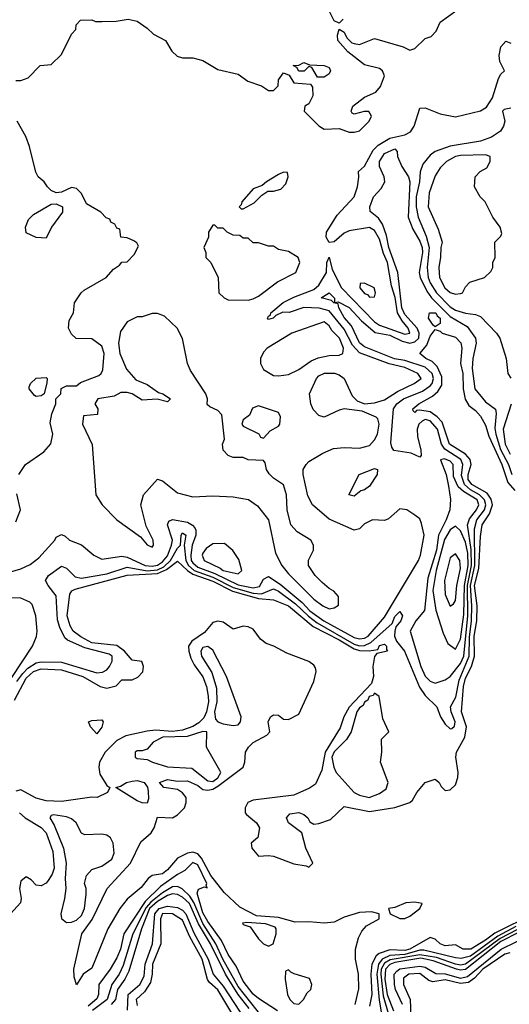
# Model space of a CAD drawing. Header units: inches. Extents: x 2380249 to 2585472, y 382747 to 546448.
# Tile 211 of 256: x 2471585 to 2473524, y 501011 to 504912. Entities that reach past the tile are written whole.
import ezdxf

# ---------------------------------------------------------------- set-up
doc = ezdxf.new("R2010")
doc.units = ezdxf.units.IN
doc.header["$MEASUREMENT"] = 0
doc.layers.add('C4570', color=7, linetype='Continuous')

msp = doc.modelspace()

# ---------------------------------------------------------------- linework, layer by layer
at = {"layer": 'C4570', "color": 4}
for points, elevation in [([(2471570, 504671.3), (2471590, 504671.3), (2471619, 504681), (2471666, 504730), (2471710, 504734), (2471750, 504774), (2471790, 504854), (2471807.3, 504872.7), (2471808.4, 504891.6), (2471826, 504910), (2471870, 504912), (2471885.4, 504905.4), (2471910, 504904.7), (2471966.4, 504906.4), (2472014.4, 504914.4), (2472050, 504906), (2472090, 504878), (2472114.4, 504854.4), (2472162, 504830), (2472187.5, 504787.5), (2472207.9, 504767.9), (2472230, 504760.7), (2472270, 504760.7), (2472310, 504750.7), (2472370, 504714), (2472450, 504696), (2472488.5, 504668.5), (2472542, 504650), (2472570, 504631.3), (2472590, 504632), (2472608, 504650), (2472610, 504674), (2472630, 504702), (2472652, 504692), (2472670, 504662), (2472736, 504656), (2472744.7, 504644.7), (2472746, 504610), (2472730, 504578), (2472714, 504570), (2472712, 504550), (2472770, 504491.3), (2472790, 504478), (2472850, 504481), (2472890, 504466), (2472910, 504466), (2472930, 504472), (2472968.7, 504510), (2472978, 504530), (2472968, 504548), (2472948.4, 504548.4), (2472910, 504538), (2472902, 504542), (2472898, 504550), (2472904, 504570), (2472950, 504604.7), (2472994.6, 504625.4), (2473013.2, 504646.8), (2473029, 504690), (2473022, 504710), (2473010, 504719), (2472950, 504733.2), (2472884.1, 504784.1), (2472845.2, 504830), (2472844, 504850), (2472850, 504874), (2472870, 504862), (2472880.7, 504840.7), (2472900.5, 504820.5), (2472910, 504817.3), (2472930, 504814), (2472990, 504838), (2473103.8, 504803.8), (2473130, 504791), (2473150, 504798), (2473190, 504838), (2473214, 504846), (2473233.6, 504866.4), (2473250, 504902), (2473315.3, 504950)], 36), ([(2472865.4, 504914.6), (2472850, 504898), (2472830, 504908), (2472809.2, 504949.2)], 36), ([(2471499, 502710), (2471590, 502736.4), (2471626.3, 502753.7), (2471660.7, 502779.3), (2471724, 502850), (2471730, 502862), (2471750, 502872), (2471765.4, 502865.4), (2471782, 502850), (2471830, 502831), (2471878, 502790), (2471910, 502774.8), (2471990, 502786.7), (2472010, 502783.1), (2472082.4, 502750), (2472110, 502746.8), (2472130, 502750.2), (2472150, 502763.5), (2472170, 502788.3), (2472186.6, 502830), (2472189.8, 502850), (2472169.8, 502910), (2472175.4, 502924.6), (2472190, 502931.7), (2472250, 502921.2), (2472269.4, 502909.4), (2472278.4, 502898.4), (2472282.6, 502890), (2472282.2, 502870), (2472267.7, 502830), (2472262, 502790), (2472264.2, 502770), (2472270, 502759.7), (2472290, 502742.7), (2472358.3, 502718.3), (2472450, 502672.8), (2472510, 502660.9), (2472534.1, 502665.9), (2472550, 502694.8), (2472570, 502705.3), (2472616.2, 502676.2), (2472702.8, 502602.8), (2472734, 502570), (2472789.2, 502530), (2472910, 502464), (2472930, 502459.2), (2472950, 502462.2), (2472964.2, 502470), (2473030, 502545.3), (2473163.5, 502770), (2473172.4, 502790), (2473186, 502870), (2473175.8, 502915.8), (2473170, 502934), (2473150, 502949), (2473118, 502970), (2473090, 502974), (2473045.4, 502934.6), (2473030, 502928), (2472982, 502930), (2472950, 502914), (2472930, 502895.3), (2472910, 502889), (2472810, 502933.3), (2472744.5, 502990), (2472726, 503026), (2472708, 503110), (2472707.8, 503130), (2472718.7, 503150), (2472730, 503161.3), (2472785.3, 503194.7), (2472827.2, 503212.7), (2472870, 503217.4), (2472930, 503214.4), (2472970, 503224.9), (2472990, 503247.3), (2473001.3, 503270), (2473007.8, 503310), (2473002.9, 503330), (2472996.6, 503336.6), (2472940.9, 503360.9), (2472870, 503369.6), (2472850, 503365.6), (2472790, 503337.2), (2472770, 503344), (2472747.5, 503367.5), (2472737.2, 503390), (2472732.7, 503430), (2472759.7, 503490), (2472770, 503501.3), (2472792, 503512), (2472831.8, 503511.8), (2472850, 503505.5), (2472870, 503490.5), (2472902, 503422), (2472921.7, 503401.7), (2472950, 503390.4), (2472990, 503394.6), (2473030, 503406.3), (2473081.1, 503438.9), (2473146.6, 503470), (2473174, 503490), (2473160.9, 503510), (2473110, 503534.1), (2473048.5, 503548.5), (2472930, 503591.6), (2472903, 503623), (2472870, 503686.2), (2472810, 503759), (2472771.3, 503768.7), (2472710, 503772), (2472652.3, 503752.3), (2472627.3, 503752.7), (2472599.8, 503740.2), (2472589.1, 503729.1), (2472570, 503724), (2472566.6, 503730), (2472570, 503738), (2472578, 503742), (2472579, 503750), (2472628.7, 503791.3), (2472670, 503813.1), (2472750, 503842.9), (2472770, 503859.6), (2472799.5, 503910), (2472801.2, 503950), (2472810, 503971.3), (2472821.6, 503921.6), (2472859.6, 503850), (2472990, 503714.7), (2473010, 503701.1), (2473110, 503665.8), (2473129.2, 503670), (2473123.5, 503690), (2473099.1, 503719.1), (2473080.8, 503750), (2473071.9, 503811.9), (2473057, 503857), (2473040.7, 503950), (2473025, 503985), (2473010, 504042), (2472990, 504077.4), (2472970, 504088), (2472890, 504075.8), (2472870, 504065.6), (2472830, 504032.3), (2472810, 504029.2), (2472798, 504050), (2472799.6, 504070), (2472842, 504138), (2472909.4, 504210), (2472922.7, 504250), (2472928, 504288), (2472926, 504310), (2472950, 504331), (2472984.4, 504395.6), (2473004.6, 504415.4), (2473050, 504443.2), (2473110, 504455.6), (2473132.4, 504467.6), (2473146.6, 504490), (2473170, 504561), (2473190, 504563), (2473250, 504538.9), (2473310, 504526.7), (2473410, 504550.7), (2473434, 504566), (2473457.7, 504602.3), (2473481.4, 504678.5), (2473490, 504696), (2473504, 504710), (2473486.7, 504746.7), (2473482.9, 504770), (2473490, 504804.7), (2473510, 504826.8), (2473530, 504818.8)], 32), ([(2473530, 504561.3), (2473503.9, 504556.1), (2473497.3, 504550), (2473506, 504510), (2473500.9, 504490), (2473488.7, 504470), (2473453.8, 504446.1), (2473410, 504430.9), (2473290, 504410.9), (2473230.6, 504390), (2473210, 504374.7), (2473180.8, 504339.2), (2473170.2, 504309.8), (2473167.6, 504270), (2473155, 504210), (2473155.5, 504170), (2473162.7, 504130), (2473194.3, 504054.3), (2473206.9, 504010), (2473198.3, 503930), (2473202, 503890), (2473210, 503868.9), (2473235.4, 503830), (2473290, 503774.4), (2473310, 503760.7), (2473350, 503749.1), (2473390, 503743.7), (2473410, 503735.5), (2473473.4, 503670), (2473485.5, 503650), (2473510.6, 503570), (2473518, 503510), (2473530, 503492)], 32), ([(2471582, 503110), (2471608, 503150), (2471680.4, 503199.6), (2471708.9, 503231.1), (2471716, 503270), (2471705.2, 503314.8), (2471712, 503350), (2471728, 503390), (2471728, 503410), (2471748, 503430), (2471748.7, 503451.3), (2471770, 503462), (2471810, 503462), (2471825.6, 503474.4), (2471898, 503502), (2471908, 503510), (2471914.6, 503525.4), (2471919, 503590), (2471910, 503618), (2471870, 503648), (2471808.4, 503648.4), (2471790, 503666), (2471778, 503690), (2471780.4, 503719.6), (2471798, 503750), (2471802, 503790), (2471828.7, 503830), (2471840.2, 503839.8), (2471928, 503890), (2471956.4, 503923.6), (2471980.4, 503939.6), (2471989.1, 503950.9), (2472010, 503952), (2472038, 503982), (2472055.3, 504015.3), (2472048.4, 504028.4), (2472036.4, 504036.4), (2472010, 504048), (2471986, 504050), (2471982, 504082), (2471970, 504086), (2471962, 504102), (2471946, 504110), (2471942, 504122), (2471927.3, 504127.3), (2471906, 504150), (2471850, 504182), (2471830, 504224), (2471810, 504242.7), (2471790, 504246.6), (2471750, 504228), (2471730, 504226), (2471710, 504235.3), (2471695.3, 504250), (2471682, 504270), (2471658, 504290), (2471648.4, 504308.4), (2471624, 504410), (2471608.9, 504448.9), (2471575.3, 504510)], 36), ([(2471574.2, 502290), (2471597.7, 502322.3), (2471617.5, 502342.5), (2471650, 502364.2), (2471670, 502368.1), (2471750, 502366.2), (2471890, 502324.7), (2471913.2, 502326.8), (2471930, 502336.4), (2471940.5, 502350), (2471951.1, 502370), (2471951.2, 502390), (2471938.8, 502398.8), (2471843.1, 502423.1), (2471773.7, 502453.7), (2471763.5, 502463.5), (2471743.8, 502503.8), (2471734.5, 502534.5), (2471729.6, 502630), (2471697.6, 502670), (2471687.3, 502690), (2471698.4, 502710), (2471750, 502746.4), (2471770, 502739.3), (2471804.7, 502704.7), (2471830, 502699.7), (2471930, 502716.8), (2472010, 502742.5), (2472090, 502728.5), (2472130, 502732.3), (2472155.2, 502744.8), (2472181.6, 502770), (2472210, 502818.7), (2472221.3, 502830), (2472224.7, 502870), (2472230, 502879.1), (2472242.8, 502870), (2472236.5, 502830), (2472242.7, 502770), (2472253, 502750), (2472275.2, 502730), (2472350, 502703.7), (2472430, 502662.6), (2472510, 502639.7), (2472542.6, 502637.4), (2472590, 502657.1), (2472610, 502648.4), (2472677.5, 502597.5), (2472728.4, 502548.4), (2472762.5, 502522.5), (2472910, 502438.5), (2472930, 502431.9), (2472950, 502432.6), (2472976, 502444), (2473060.2, 502519.8), (2473070, 502547.3), (2473090, 502567.3), (2473100.4, 502550), (2473094, 502530), (2473074, 502506), (2473070.3, 502490), (2473069.1, 502470), (2473077.3, 502450), (2473109.2, 502410), (2473167.5, 502267.5), (2473190, 502234.6), (2473237.3, 502190), (2473250.6, 502150), (2473270, 502120.5), (2473290, 502102), (2473295.6, 502104.4), (2473306.6, 502113.4), (2473309.5, 502130), (2473292.8, 502170), (2473291.2, 502190), (2473311.5, 502228.5), (2473324.8, 502295.2), (2473364.5, 502390), (2473365.4, 502465.4), (2473374.2, 502530), (2473375.8, 502590), (2473369.9, 502670), (2473387, 502750), (2473385.8, 502894.2), (2473395.6, 502930), (2473425, 502970), (2473430.5, 502990), (2473424.9, 503010), (2473405.5, 503030), (2473369.6, 503049.6), (2473345.6, 503070), (2473333.9, 503106.1), (2473339.9, 503150), (2473331.6, 503170), (2473268, 503210), (2473255.2, 503230), (2473238.7, 503290), (2473210, 503322.3), (2473190, 503327.9), (2473178.4, 503321.6), (2473165.6, 503310), (2473159.3, 503290), (2473160.4, 503260.4), (2473173.4, 503206.6), (2473174.2, 503185.8), (2473170, 503179), (2473134.6, 503194.6), (2473065.8, 503205.8), (2473058, 503218), (2473054.9, 503234.9), (2473065.1, 503370), (2473078.3, 503390), (2473104.2, 503410), (2473179.7, 503440.3), (2473210, 503460.8), (2473217.8, 503470), (2473223.2, 503490), (2473217.8, 503510), (2473190, 503535.8), (2473110, 503562.3), (2473068.9, 503568.9), (2472950, 503616.1), (2472930, 503631.3), (2472898.8, 503698.8), (2472870, 503731.8), (2472848.2, 503770), (2472846.6, 503786.6), (2472829, 503790), (2472819.5, 503799.5), (2472779.3, 503810), (2472810, 503830.4), (2472831.1, 503808.9), (2472831.1, 503791.1), (2472845.6, 503794.4), (2472890, 503771.5), (2472938.3, 503718.3), (2472992.3, 503672.3), (2473050, 503661.7), (2473098.8, 503638.8), (2473130, 503630.2), (2473150, 503635.2), (2473164.8, 503650), (2473167.3, 503670), (2473159.4, 503690), (2473110, 503744.1), (2473098.1, 503770), (2473082, 503910), (2473046.2, 504010), (2473037.5, 504057.5), (2473022.2, 504102.2), (2473005.9, 504125.9), (2472972.5, 504152.5), (2472972, 504170), (2472986, 504210), (2473016.8, 504243.2), (2473031.3, 504270), (2473028.2, 504290), (2473009.8, 504329.8), (2473010, 504350.6), (2473030, 504381.7), (2473070, 504400.7), (2473079.1, 504390), (2473081.6, 504370), (2473098.7, 504330), (2473124.2, 504290), (2473130.2, 504270.2), (2473123.1, 504130), (2473141.6, 504081.6), (2473170, 504034.4), (2473178.5, 504010), (2473179.8, 503990), (2473166.7, 503910), (2473171, 503890), (2473196.6, 503836.6), (2473216.2, 503810), (2473290, 503736.5), (2473356.7, 503696.7), (2473390.4, 503650), (2473392.4, 503630), (2473378.9, 503570), (2473376.5, 503530), (2473387.8, 503450), (2473430, 503398.4), (2473468.5, 503368.5), (2473471.6, 503351.5), (2473466.5, 503293.5), (2473470.2, 503269.8), (2473489.3, 503209.3), (2473520.1, 503150), (2473533.7, 503110)], 28), ([(2471564.3, 502215.7), (2471610, 502303.6), (2471639.2, 502330), (2471670, 502340.1), (2471750, 502335.9), (2471834.4, 502310), (2471903.8, 502270), (2471930, 502263.6), (2471967.3, 502272.7), (2471990, 502296), (2472030, 502296), (2472053.2, 502306.8), (2472071.9, 502328.1), (2472075.1, 502350), (2472069, 502369), (2472030, 502375.1), (2472000.5, 502410), (2471970, 502432.9), (2471870, 502443.4), (2471826.4, 502466.4), (2471797.1, 502490), (2471784.2, 502510), (2471773.2, 502550), (2471783.7, 502636.3), (2471791.1, 502648.9), (2471804.4, 502655.6), (2472010, 502711.7), (2472130, 502717.6), (2472166.4, 502733.6), (2472210, 502767.2), (2472249.1, 502729.1), (2472270, 502715), (2472350, 502687.3), (2472427.5, 502647.5), (2472530, 502618.2), (2472590, 502614), (2472650, 502590.1), (2472747.5, 502507.5), (2472850, 502455.5), (2472910, 502419.2), (2472930, 502412.9), (2472969.2, 502410.8), (2473003.2, 502416.8), (2473010, 502432), (2473030, 502438), (2473037.1, 502430), (2473036.9, 502416.9), (2473042, 502410), (2472998.5, 502401.5), (2472990, 502389.2), (2472983.9, 502350), (2472986.3, 502310), (2472978.3, 502281.7), (2472890, 502188.7), (2472868.8, 502150), (2472854.2, 502105.8), (2472794.1, 502010), (2472781.6, 501938.4), (2472756.7, 501883.3), (2472733, 501867), (2472670, 501839.2), (2472510, 501819.8), (2472488.5, 501810), (2472478.4, 501790), (2472478, 501770), (2472482.6, 501762.6), (2472523, 501730), (2472534.4, 501710), (2472527.9, 501672.1), (2472502, 501650), (2472504.7, 501630), (2472530, 501598), (2472570, 501600.7), (2472590, 501597.3), (2472670, 501567.3), (2472719.8, 501559.8), (2472730, 501554), (2472746, 501570), (2472718, 501630), (2472702, 501690), (2472648.7, 501730), (2472642, 501750), (2472654, 501766), (2472690, 501770.4), (2472710, 501762.8), (2472726, 501750), (2472734.4, 501734.4), (2472750, 501724.7), (2472770, 501726.8), (2472816.3, 501743.7), (2472870, 501794.8), (2472970, 501775), (2473070, 501790.2), (2473129.2, 501810), (2473140.7, 501819.3), (2473157.2, 501850), (2473190, 501890.4), (2473230, 501902.8), (2473246, 501890), (2473254, 501874), (2473270, 501858), (2473290, 501861), (2473310, 501881), (2473319.7, 501910), (2473321.3, 501930), (2473311.5, 501990), (2473315.1, 502010), (2473347.6, 502070), (2473354.7, 502110), (2473335, 502170), (2473342.9, 502270), (2473350, 502303.1), (2473374.1, 502350), (2473385.6, 502390), (2473384.4, 502470), (2473394.9, 502530), (2473396.1, 502590), (2473386.2, 502670), (2473402.5, 502737.5), (2473410, 502864.7), (2473416.8, 502910), (2473445.2, 502954.8), (2473456.8, 502990), (2473452.2, 503012.2), (2473436.1, 503036.1), (2473375.3, 503070), (2473361.4, 503090), (2473360.3, 503110), (2473372.1, 503150), (2473368.8, 503170), (2473350.7, 503190.7), (2473286.2, 503230), (2473257.9, 503317.9), (2473238.4, 503338.4), (2473210, 503358.5), (2473170, 503364.7), (2473156.8, 503363.2), (2473150, 503355.3), (2473142.7, 503362.7), (2473141.2, 503370), (2473166, 503390), (2473219.1, 503420.9), (2473240.5, 503439.5), (2473256.3, 503463.7), (2473256.8, 503496.8), (2473238.2, 503538.2), (2473218, 503558), (2473192.7, 503570), (2473169.2, 503590), (2473197.4, 503622.6), (2473210, 503658), (2473230, 503684.7), (2473250, 503678), (2473258, 503670), (2473310, 503654), (2473331.4, 503631.4), (2473336, 503610), (2473330.2, 503550), (2473339.7, 503510), (2473340.3, 503450), (2473348.6, 503408.6), (2473363.4, 503383.4), (2473390, 503364), (2473410, 503340.7), (2473430, 503306), (2473442, 503262), (2473493.5, 503150), (2473517.8, 503077.8), (2473546.1, 503046.1)], 24), ([(2473531.4, 503388.6), (2473499.6, 503290), (2473507.4, 503230), (2473527.3, 503190)], 32), ([(2471570, 502922), (2471588.7, 502970), (2471573.6, 503033.6)], 36), ([(2471553.8, 502306.2), (2471635.1, 502430), (2471651.3, 502468.7), (2471653.6, 502490), (2471649.5, 502550), (2471634.9, 502594.9), (2471624.8, 502604.8), (2471590, 502619.5), (2471530, 502620.9)], 32), ([(2472913.2, 501010), (2472927.9, 501072.1), (2472926.3, 501130), (2472914.3, 501190), (2472914.7, 501230), (2472926.2, 501273.8), (2472939.3, 501300.7), (2472958.4, 501321.6), (2473008.7, 501350), (2473008.7, 501370), (2472977.5, 501377.5), (2472930, 501374.5), (2472870, 501356.3), (2472830, 501337), (2472790, 501332.2), (2472730, 501338), (2472676.1, 501336.1), (2472610, 501354.5), (2472522.1, 501362.1), (2472456.4, 501396.4), (2472394.5, 501454.5), (2472341.9, 501521.9), (2472305.2, 501590), (2472290, 501607.5), (2472270, 501614.4), (2472250, 501609.8), (2472210.4, 501590), (2472170, 501544), (2472150, 501528.2), (2472110, 501520.7), (2472094, 501510), (2472066.1, 501473.9), (2472010, 501427.3), (2471982, 501390), (2471934, 501310), (2471870, 501154), (2471836, 501130), (2471810, 501088), (2471800.2, 501120.2), (2471799.3, 501150), (2471831.1, 501290), (2471872.5, 501347.5), (2471931, 501470), (2472024.2, 501570), (2472065.2, 501654.8), (2472105.6, 501690), (2472117.6, 501710), (2472130, 501752), (2472190, 501750.4), (2472210, 501762), (2472237, 501790), (2472244.5, 501810), (2472243.7, 501830), (2472230, 501849.2), (2472210, 501862.7), (2472155.3, 501870), (2472139, 501890), (2472170, 501901.6), (2472210, 501894.9), (2472250, 501896.5), (2472290, 501877.3), (2472310, 501861.8), (2472330, 501859.5), (2472350, 501863.8), (2472370, 501875.7), (2472469.7, 501950), (2472476.4, 501970), (2472479.7, 502010), (2472490.7, 502029.3), (2472510, 502048.7), (2472563.2, 502076.8), (2472575.3, 502090), (2472569.3, 502130), (2472578, 502150), (2472590, 502158), (2472610, 502156), (2472630, 502141), (2472650, 502138.8), (2472690, 502161), (2472749, 502290), (2472759.3, 502330), (2472756, 502344), (2472750, 502355.1), (2472730, 502369.5), (2472642.1, 502402.1), (2472591.1, 502430), (2472560.4, 502440.4), (2472538.1, 502458.1), (2472510, 502497.3), (2472490, 502506.6), (2472470, 502509.6), (2472430, 502497.2), (2472390, 502525.2), (2472370, 502529.3), (2472350, 502523.7), (2472316.4, 502483.6), (2472267, 502450), (2472253.6, 502430), (2472254.2, 502410), (2472262.5, 502382.5), (2472275.9, 502355.9), (2472310, 502308.4), (2472324, 502270), (2472331.5, 502231.5), (2472332.9, 502210), (2472325, 502170), (2472314, 502146), (2472294.2, 502125.8), (2472270, 502111.1), (2472230, 502096.5), (2472190, 502092.4), (2472123.3, 502096.6), (2472090, 502093.8), (2472005.1, 502074.9), (2471970, 502056), (2471922.8, 502010), (2471901.5, 501970), (2471897.8, 501950), (2471902.6, 501922.6), (2471930, 501878), (2471942, 501870), (2471932, 501850), (2471892, 501830), (2471870, 501832.3), (2471750, 501814.8), (2471690, 501817.1), (2471650, 501827.3), (2471590, 501860.5), (2471570, 501856)], 24), ([(2471583.7, 501770), (2471606.7, 501750), (2471670, 501711.5), (2471690.2, 501690), (2471716.2, 501616.2), (2471721.2, 501550), (2471713.9, 501526.1), (2471698.3, 501501.7), (2471690, 501491.5), (2471670, 501480.5), (2471650, 501483.6), (2471630, 501504.5), (2471610, 501516), (2471590, 501499.5), (2471583.9, 501470), (2471590.4, 501430), (2471587.6, 501412.4), (2471548.9, 501370)], 24), ([(2472605.6, 500985.6), (2472530, 501034), (2472510, 501051.8), (2472470, 501102.4), (2472442, 501162), (2472410, 501208), (2472384.3, 501264.3), (2472330, 501338.5), (2472310, 501373.6), (2472288.3, 501451.7), (2472292.5, 501467.5), (2472316.9, 501476.9), (2472327.3, 501472.7), (2472323.1, 501483.1), (2472326, 501490), (2472290, 501563.7), (2472270, 501573.3), (2472239.3, 501540.7), (2472210, 501525.1), (2472142.8, 501477.2), (2472082.1, 501417.9), (2471997.3, 501290), (2471983.6, 501230), (2471970, 501195.1), (2471943.1, 501150), (2471898, 501090), (2471896.9, 501050), (2471890, 501032.3), (2471855.8, 501004.2)], 28), ([(2472550, 500955.4), (2472450, 501082.2), (2472389.4, 501190), (2472362.2, 501250), (2472310, 501330.7), (2472275, 501415), (2472259.1, 501439.1), (2472228.7, 501468.7), (2472210, 501477.4), (2472190, 501476), (2472150, 501452.6), (2472104, 501416), (2472085.9, 501394.1), (2472033.6, 501290), (2471995, 501165), (2471978.2, 501130), (2471950.1, 501089.9), (2471931.1, 501030), (2471873.5, 500986.5)], 32), ([(2472493.8, 500993.8), (2472449.4, 501050), (2472400.2, 501130), (2472340.6, 501250), (2472292.6, 501330), (2472257.7, 501410), (2472230, 501436.1), (2472210, 501446.4), (2472190, 501448.6), (2472170, 501442.7), (2472130, 501418.9), (2472099.3, 501390), (2472066.8, 501310), (2472017.4, 501142.6), (2472001.8, 501110), (2471972.7, 501070), (2471964.8, 501030), (2471947.2, 501010)], 36), ([(2472012.2, 500987.8), (2472014.2, 501050), (2472060.2, 501090), (2472077.2, 501122.8), (2472081.7, 501170), (2472110.9, 501250), (2472120.6, 501370), (2472137.5, 501390), (2472170, 501400.4), (2472210, 501395), (2472230, 501384.5), (2472243, 501370), (2472274.8, 501294.8), (2472330.8, 501190), (2472350.5, 501130), (2472390, 501082.3), (2472477.5, 500950)], 44), ([(2472440.7, 500950), (2472370, 501068), (2472336.8, 501096.8), (2472329, 501109), (2472308, 501190), (2472258.5, 501278.5), (2472230, 501344.7), (2472190, 501369.6), (2472150, 501370.6), (2472142.6, 501350), (2472144.2, 501250), (2472110.2, 501170), (2472109.4, 501130), (2472103.1, 501096.9), (2472079.4, 501060.6), (2472046.3, 501030), (2472050, 501006.8)], 48), ([(2473620.8, 501370), (2473466.5, 501293.5), (2473430, 501265), (2473371.8, 501230), (2473341.2, 501230), (2473310, 501247), (2473270, 501243), (2473249.4, 501250), (2473229.6, 501269.7), (2473210, 501275.8), (2473130, 501229.5), (2473110, 501224.6), (2473050, 501226.9), (2473008.1, 501211.9), (2472997, 501203), (2472979.7, 501170), (2472975.9, 501130), (2472979.1, 501050), (2472970, 501004)], 24), ([(2473550, 501319.1), (2473478.6, 501281.4), (2473370, 501202), (2473332.6, 501192.6), (2473310, 501194.6), (2473185.8, 501225.8), (2473170, 501225.3), (2473110, 501207.8), (2473050, 501204.6), (2473019.8, 501190), (2473005.2, 501170), (2472998.6, 501130), (2473007.8, 501027.8), (2473022.2, 500950)], 28), ([(2473554, 501306), (2473488, 501272), (2473350, 501169.9), (2473330, 501166.1), (2473310.1, 501169.9), (2473236, 501196), (2473170, 501207.5), (2473052.3, 501187.7), (2473030, 501174.6), (2473016.9, 501150), (2473014.9, 501130), (2473024.4, 501044.4), (2473046.3, 500966.3)], 32), ([(2473563.2, 501296.8), (2473490, 501259.6), (2473350, 501149.2), (2473330, 501146.2), (2473314.3, 501150), (2473222.8, 501182.8), (2473173.3, 501193.3), (2473070, 501177.3), (2473050, 501169.3), (2473033.5, 501150), (2473030.5, 501110), (2473040.3, 501050), (2473064.9, 500984.9)], 36), ([(2473100.7, 501010), (2473072.9, 501070), (2473068.6, 501090), (2473067.9, 501130), (2473077.9, 501142.1), (2473090, 501151.2), (2473170, 501162.7), (2473190, 501158.8), (2473233.3, 501133.3), (2473270, 501131.8), (2473330, 501114.8), (2473358.6, 501121.4), (2473491.1, 501230), (2473610, 501288.2)], 44), ([(2473525.3, 501214.7), (2473506.4, 501210), (2473419.1, 501150), (2473386.1, 501114), (2473362.3, 501097.7), (2473330, 501092.9), (2473270, 501108.5), (2473220.4, 501100.4), (2473204.9, 501104.9), (2473170, 501133.1), (2473126, 501130), (2473105, 501115.1), (2473104.2, 501090), (2473130.5, 501030), (2473134.9, 500930)], 48)]:
    msp.add_lwpolyline(points, dxfattribs=dict(at, elevation=elevation))
for points, elevation in [([(2472764, 504684), (2472742, 504722), (2472730, 504726), (2472711.6, 504708.4), (2472690, 504708), (2472682, 504722), (2472668, 504730), (2472690, 504732), (2472710, 504742), (2472732.7, 504732.7), (2472791.1, 504731.1), (2472810, 504722), (2472816, 504710), (2472810, 504698), (2472790, 504684)], 36), ([(2473430, 504377.2), (2473330, 504374.3), (2473310, 504369.4), (2473274.8, 504350), (2473250, 504325.2), (2473230, 504293.2), (2473206.2, 504226.2), (2473202, 504170), (2473242, 504082), (2473258, 504030), (2473252, 504010), (2473251.6, 503971.6), (2473244.9, 503930), (2473246.7, 503890), (2473268.5, 503850), (2473290, 503830.8), (2473310, 503824.9), (2473330, 503826.8), (2473338, 503830), (2473350, 503854), (2473367.3, 503872.7), (2473426, 503890), (2473450, 503914), (2473458, 503930), (2473458, 503950), (2473468, 503970), (2473466, 504030), (2473490, 504054), (2473494.6, 504065.4), (2473488, 504090), (2473458, 504130), (2473428, 504190), (2473408, 504210), (2473386, 504250), (2473388, 504290), (2473408, 504310), (2473435.3, 504324.7), (2473448, 504350), (2473448, 504370)], 36), ([(2472630, 504308), (2472610, 504299), (2472562, 504270), (2472545.4, 504254.6), (2472510, 504242), (2472464.7, 504190), (2472462, 504178), (2472454, 504170), (2472462, 504162), (2472470, 504162), (2472513.6, 504186.4), (2472543.1, 504216.9), (2472568, 504232), (2472590, 504232), (2472619, 504241), (2472639, 504261), (2472648, 504290), (2472646, 504306)], 36), ([(2471690, 504046), (2471650, 504048.7), (2471610, 504068), (2471608, 504090), (2471620.2, 504119.8), (2471640.2, 504139.8), (2471710, 504181), (2471730, 504182), (2471754, 504170), (2471754, 504150), (2471711.3, 504090)], 36), ([(2472358, 504098), (2472350, 504098), (2472332, 504070), (2472332, 504050), (2472314, 504010), (2472322, 503990), (2472322, 503970), (2472342, 503950), (2472371.3, 503890), (2472374, 503830), (2472394, 503810), (2472410, 503802), (2472490, 503801), (2472510, 503806), (2472530, 503816), (2472606, 503874), (2472678, 503910), (2472694, 503950), (2472688, 503970), (2472650, 503994), (2472610, 504002), (2472590, 504015.3), (2472570, 504015.3), (2472530, 504028), (2472510, 504028), (2472490, 504046), (2472470, 504046), (2472456.4, 504056.4), (2472430, 504058), (2472406, 504070), (2472390, 504086), (2472370, 504086)], 36), ([(2472950, 503868.7), (2472932.7, 503867.3), (2472931.3, 503850), (2472950, 503827.3), (2472962.8, 503822.8), (2472970, 503812), (2472990, 503814), (2472994, 503830), (2472988, 503850)], 36), ([(2472130, 503748), (2472110, 503748), (2472070, 503735.3), (2472050, 503735.3), (2472010, 503715.3), (2471983.5, 503676.5), (2471976, 503630), (2471981, 503590), (2472007.9, 503527.9), (2472045.2, 503485.2), (2472090, 503466.8), (2472134.8, 503434.8), (2472152, 503430), (2472182, 503410), (2472170, 503398), (2472129.1, 503409.1), (2472070, 503405.2), (2472030, 503429), (2472010, 503435.3), (2471985.4, 503434.6), (2471959.6, 503420.4), (2471894, 503410), (2471882, 503390), (2471894, 503370), (2471892.7, 503347.3), (2471838, 503342), (2471834, 503310), (2471871.6, 503228.4), (2471886, 503030), (2471911.3, 502990), (2471970, 502931), (2472062.8, 502862.8), (2472090, 502832), (2472110, 502822), (2472115.3, 502830), (2472114, 502850), (2472085.2, 502905.2), (2472064, 502990), (2472075.3, 503030), (2472130, 503092), (2472150, 503084.7), (2472210, 503038), (2472270, 503021), (2472350, 503026), (2472430, 503021), (2472490.7, 503010.7), (2472526.4, 502986.4), (2472570.7, 502930.7), (2472598, 502798), (2472622.8, 502750), (2472650, 502716), (2472750, 502616), (2472784.7, 502590), (2472810, 502578), (2472830, 502582), (2472847.3, 502592.7), (2472847.3, 502627.3), (2472828.4, 502648.4), (2472810, 502658), (2472782, 502682), (2472755.3, 502710), (2472728.7, 502750), (2472728.9, 502771.1), (2472748, 502810), (2472748, 502830), (2472738, 502850), (2472683.2, 502883.2), (2472659, 502910), (2472644, 502970), (2472642, 503030), (2472628.9, 503068.9), (2472590, 503095.3), (2472572.9, 503112.9), (2472562, 503130), (2472556.4, 503156.4), (2472550, 503166), (2472490, 503168), (2472470, 503178), (2472430, 503178), (2472410, 503186), (2472390, 503206), (2472388, 503230), (2472395.3, 503250), (2472386, 503346), (2472370, 503364), (2472338, 503378), (2472327.3, 503387.3), (2472328, 503410), (2472322, 503430), (2472261.5, 503521.5), (2472249, 503550), (2472229.1, 503649.1), (2472208.7, 503690), (2472158, 503738)], 36), ([(2473230, 503695.3), (2473222, 503702), (2473204, 503730), (2473208, 503750), (2473232.4, 503750), (2473238.4, 503738.4), (2473250.3, 503730), (2473250, 503708)], 24), ([(2472790, 503715.1), (2472662, 503670), (2472564.7, 503610), (2472550, 503595.3), (2472538.8, 503570), (2472538.8, 503550), (2472550, 503526), (2472590, 503502.8), (2472610, 503501), (2472650, 503506.8), (2472690, 503526), (2472739.5, 503560.5), (2472767.3, 503572.7), (2472810, 503581.6), (2472850, 503583), (2472864, 503590), (2472866.6, 503610), (2472851.1, 503650), (2472821.1, 503681.1), (2472810, 503699.3)], 36), ([(2471650, 503419), (2471643.2, 503423.2), (2471622, 503450), (2471623.1, 503456.9), (2471628, 503470), (2471650, 503491.3), (2471690, 503494), (2471694, 503490), (2471692.7, 503472.7), (2471682, 503430), (2471670, 503422)], 36), ([(2472530, 503382), (2472506.8, 503373.2), (2472495.3, 503344.7), (2472470, 503326), (2472464.7, 503310), (2472470, 503302), (2472531.6, 503271.6), (2472538, 503258), (2472550, 503254), (2472576.4, 503283.6), (2472610, 503302), (2472615.3, 503310), (2472618, 503338), (2472610, 503355.3)], 36), ([(2473267.5, 503172.5), (2473251.3, 503168.7), (2473273, 503110), (2473283.4, 503063.4), (2473291.3, 503011.3), (2473288.4, 502970), (2473273.8, 502930), (2473242.8, 502870), (2473234.8, 502810), (2473201.3, 502698.7), (2473188.3, 502571.7), (2473154, 502530), (2473131, 502490), (2473173.7, 502350), (2473190, 502310.8), (2473210, 502290.7), (2473230, 502284), (2473270, 502296), (2473290, 502310.4), (2473330, 502360.9), (2473343, 502390), (2473359, 502550), (2473357.8, 502670), (2473374.1, 502750), (2473372.8, 502812.8), (2473358.7, 502910), (2473365.5, 502934.5), (2473394.2, 502970), (2473403.5, 502990), (2473396.5, 503010), (2473342.2, 503042.2), (2473321.1, 503061.1), (2473302.6, 503102.6), (2473301.3, 503150), (2473290, 503162.4)], 32), ([(2472910, 503024), (2472888, 503030), (2472928.7, 503110), (2472990, 503133.4), (2473002, 503130), (2473001, 503110), (2472970, 503064), (2472950, 503049.2), (2472935.3, 503044.7)], 28), ([(2473310, 502905.1), (2473290, 502891.3), (2473267.2, 502852.8), (2473234, 502730), (2473221.3, 502650), (2473232.4, 502572.4), (2473261.3, 502481.3), (2473280.7, 502440.7), (2473310, 502418), (2473330, 502457.3), (2473344.1, 502555.9), (2473345.6, 502670), (2473361.2, 502750), (2473358.9, 502798.9), (2473350, 502842.4), (2473330, 502886.6)], 36), ([(2472396.4, 502836.4), (2472350, 502835.3), (2472323.5, 502816.5), (2472310, 502798), (2472307.3, 502790), (2472314.8, 502770), (2472379.3, 502739.3), (2472390, 502729.3), (2472450, 502716), (2472464, 502730), (2472452.9, 502772.9), (2472429.1, 502809.1)], 36), ([(2473310, 502796.4), (2473290, 502779.7), (2473266.9, 502690), (2473270, 502634), (2473290, 502588.2), (2473302.4, 502597.6), (2473310, 502611.3), (2473315.6, 502670), (2473330, 502738), (2473327.7, 502770)], 44), ([(2472330, 502429.2), (2472310, 502425.2), (2472301.6, 502410), (2472304.6, 502390), (2472345.9, 502325.9), (2472363.7, 502263.7), (2472365.2, 502210), (2472356, 502170), (2472360.3, 502140.3), (2472370, 502130.6), (2472390, 502121.6), (2472430, 502115.5), (2472450, 502118.8), (2472459.3, 502130), (2472462, 502150), (2472404.5, 502310), (2472350, 502414)], 28), ([(2472990, 502244), (2472985.1, 502234.9), (2472968.9, 502230), (2472963.7, 502216.3), (2472950, 502208.7), (2472945.3, 502194.7), (2472930, 502185.2), (2472920.5, 502170), (2472898, 502090), (2472879.4, 502060.6), (2472830, 502011.3), (2472820.9, 501990), (2472828.8, 501950), (2472838.7, 501930), (2472910, 501850.4), (2472930, 501839.5), (2472969.2, 501830.8), (2473010, 501846), (2473035.5, 501864.5), (2473044, 501890), (2473014, 501970), (2473019, 502010), (2473018, 502062), (2473046, 502090), (2473022.7, 502142.7), (2473008.7, 502230)], 28), ([(2471890, 502082.7), (2471865.2, 502110), (2471858, 502130), (2471870, 502136), (2471910, 502138), (2471916, 502130), (2471910, 502108.7)], 16), ([(2472310, 502091.5), (2472248.1, 502071.9), (2472151.2, 502068.8), (2472113.4, 502050), (2472090, 502022), (2472070, 502015.3), (2472050, 502015.3), (2472042, 502010), (2472042, 501990), (2472050, 501984.7), (2472090, 501981), (2472111.3, 501970), (2472170, 501952), (2472266.4, 501946.4), (2472330, 501896.4), (2472350, 501894.4), (2472370, 501907.7), (2472380.9, 501930), (2472378, 501938), (2472324, 502030), (2472326, 502090)], 28), ([(2472090, 501808), (2472070, 501808.7), (2472050, 501817.2), (2471966, 501870), (2471984.7, 501875.3), (2472008, 501890), (2472030, 501894.9), (2472050, 501897.1), (2472078, 501890), (2472090.8, 501870.8), (2472093.7, 501853.7), (2472095.3, 501824.7)], 24), ([(2471718.8, 501761.2), (2471710, 501759), (2471704, 501750), (2471720.9, 501720.9), (2471758, 501630), (2471768.7, 501570), (2471764.4, 501510), (2471767.3, 501470), (2471762.8, 501430), (2471747.7, 501370), (2471750.7, 501350.7), (2471770, 501334.8), (2471790, 501336.3), (2471810, 501344.4), (2471830, 501363), (2471841.6, 501390), (2471848, 501448), (2471848, 501470), (2471842, 501490), (2471850, 501522), (2471870, 501544.7), (2471910, 501558), (2471950, 501586), (2471959.3, 501610), (2471955.1, 501650), (2471944, 501670), (2471930, 501681.2), (2471910, 501685.2), (2471842.7, 501682.7), (2471829.3, 501689.3), (2471809.2, 501730), (2471790, 501746), (2471770, 501753.6)], 28), ([(2473150, 501415.1), (2473113.4, 501413.4), (2473070, 501394.7), (2473044.7, 501390), (2473052, 501370), (2473090, 501351), (2473110, 501350.7), (2473130, 501360.7), (2473169.2, 501390), (2473179, 501410)], 24), ([(2472484.5, 501335.5), (2472467.3, 501332.7), (2472470, 501326.8), (2472498, 501318), (2472531, 501270), (2472550, 501251), (2472570, 501241), (2472589, 501251), (2472600.9, 501290), (2472600.9, 501310), (2472596.1, 501316.1), (2472558, 501330)], 28), ([(2472650, 501148), (2472638, 501142), (2472636, 501110), (2472645.5, 501050), (2472654.8, 501030), (2472670, 501014.8), (2472690, 501011.3), (2472708.7, 501030), (2472723.2, 501056.8), (2472738, 501070), (2472742, 501090), (2472732.7, 501112.7), (2472672, 501132), (2472658, 501138)], 28)]:
    msp.add_lwpolyline(points, close=True, dxfattribs=dict(at, elevation=elevation))

doc.saveas('drawing.dxf')
